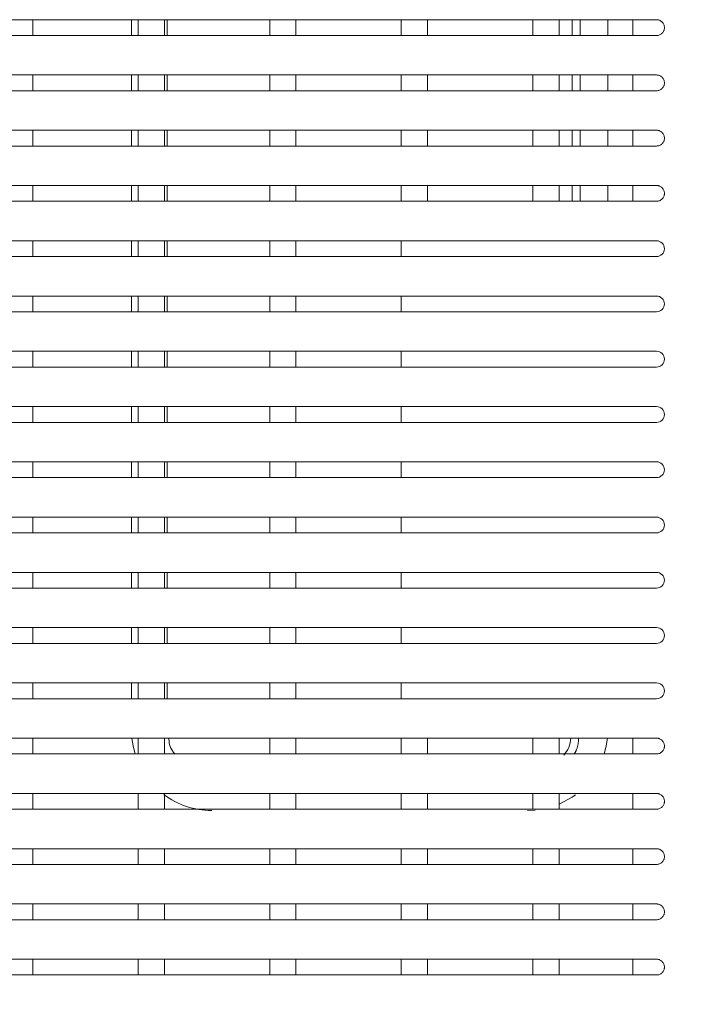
# Model space of a CAD drawing. Header units: millimetres. Extents: x 19 to 844, y 7 to 552.
# Tile 37 of 177: x 78 to 99, y 267 to 297. Entities that reach past the tile are written whole.
import ezdxf

# ---------------------------------------------------------------- set-up
doc = ezdxf.new("R2010")
doc.units = ezdxf.units.MM
doc.linetypes.add('PHANTOM', pattern=[12.7, 6.35, -1.27, 1.27, -1.27, 1.27, -1.27])

msp = doc.modelspace()

# ---------------------------------------------------------------- linework, layer by layer
at = {"color": 7, "linetype": 'Continuous', "lineweight": 15}
for p, q in [((78.648, 296.104), (78.648, 296.584)), ((81.648, 296.584), (81.648, 296.104)), ((81.848, 296.584), (81.848, 296.104)), ((82.648, 296.103), (82.648, 296.584)), ((82.728, 296.104), (82.728, 296.584)), ((85.848, 296.584), (85.848, 296.104)), ((86.648, 296.104), (86.648, 296.584)), ((89.848, 296.584), (89.848, 296.104)), ((90.648, 296.104), (90.648, 296.584)), ((93.848, 296.584), (93.848, 296.104)), ((94.648, 296.104), (94.648, 296.584)), ((95.048, 296.584), (95.048, 296.104)), ((96.128, 296.104), (96.128, 296.584)), ((96.888, 296.104), (96.888, 296.584)), ((78.648, 294.424), (78.648, 294.904)), ((81.648, 294.904), (81.648, 294.424)), ((81.848, 294.904), (81.848, 294.424)), ((82.648, 294.423), (82.648, 294.904)), ((82.728, 294.424), (82.728, 294.904)), ((85.848, 294.904), (85.848, 294.424)), ((86.648, 294.424), (86.648, 294.904)), ((89.848, 294.904), (89.848, 294.424)), ((90.648, 294.424), (90.648, 294.904)), ((93.848, 294.904), (93.848, 294.424)), ((94.648, 294.424), (94.648, 294.904)), ((95.048, 294.904), (95.048, 294.424)), ((96.128, 294.424), (96.128, 294.904)), ((96.888, 294.424), (96.888, 294.904)), ((78.648, 292.744), (78.648, 293.224)), ((81.648, 293.224), (81.648, 292.744)), ((81.848, 293.224), (81.848, 292.744)), ((82.648, 292.743), (82.648, 293.224)), ((82.728, 292.744), (82.728, 293.224)), ((85.848, 293.224), (85.848, 292.744)), ((86.648, 292.744), (86.648, 293.224)), ((89.848, 293.224), (89.848, 292.744)), ((90.648, 292.744), (90.648, 293.224)), ((93.848, 293.224), (93.848, 292.744)), ((94.648, 292.744), (94.648, 293.224)), ((95.048, 293.224), (95.048, 292.744)), ((96.128, 292.744), (96.128, 293.224)), ((96.888, 292.744), (96.888, 293.224)), ((78.648, 291.064), (78.648, 291.544)), ((81.648, 291.544), (81.648, 291.064)), ((81.848, 291.544), (81.848, 291.064)), ((82.648, 291.063), (82.648, 291.544)), ((82.728, 291.064), (82.728, 291.544)), ((85.848, 291.544), (85.848, 291.064)), ((86.648, 291.064), (86.648, 291.544)), ((89.848, 291.544), (89.848, 291.064)), ((90.648, 291.064), (90.648, 291.544)), ((93.848, 291.544), (93.849, 291.064)), ((94.649, 291.064), (94.648, 291.544)), ((95.048, 291.544), (95.048, 291.064)), ((96.128, 291.064), (96.128, 291.544)), ((96.888, 291.064), (96.888, 291.544)), ((78.648, 289.384), (78.648, 289.864)), ((81.648, 289.864), (81.648, 289.384)), ((81.848, 289.864), (81.848, 289.384)), ((82.648, 289.384), (82.648, 289.864)), ((82.728, 289.384), (82.728, 289.864)), ((85.848, 289.864), (85.848, 289.384)), ((86.648, 289.384), (86.648, 289.864)), ((89.848, 289.864), (89.848, 289.384)), ((78.648, 287.704), (78.648, 288.184)), ((81.648, 288.184), (81.648, 287.704)), ((81.848, 288.184), (81.848, 287.704)), ((82.648, 287.704), (82.648, 288.184)), ((82.728, 287.704), (82.728, 288.184)), ((85.848, 288.184), (85.848, 287.704)), ((86.648, 287.704), (86.648, 288.184)), ((89.848, 288.184), (89.848, 287.704)), ((78.648, 286.024), (78.648, 286.504)), ((81.648, 286.504), (81.648, 286.024)), ((81.848, 286.504), (81.848, 286.024)), ((82.648, 286.024), (82.648, 286.504)), ((82.728, 286.024), (82.728, 286.504)), ((85.848, 286.504), (85.848, 286.024)), ((86.648, 286.024), (86.648, 286.504)), ((89.848, 286.504), (89.848, 286.024)), ((78.648, 284.344), (78.648, 284.824)), ((81.648, 284.824), (81.648, 284.344)), ((81.848, 284.824), (81.848, 284.344)), ((82.648, 284.344), (82.648, 284.824)), ((82.728, 284.344), (82.728, 284.824)), ((85.848, 284.824), (85.848, 284.344)), ((86.648, 284.344), (86.648, 284.824)), ((89.848, 284.824), (89.848, 284.344)), ((78.648, 282.664), (78.648, 283.144)), ((81.648, 283.144), (81.648, 282.664)), ((81.848, 283.144), (81.848, 282.664)), ((82.648, 282.664), (82.648, 283.144)), ((82.728, 282.664), (82.728, 283.144)), ((85.848, 283.144), (85.848, 282.664)), ((86.648, 282.664), (86.648, 283.144)), ((89.848, 283.144), (89.848, 282.664)), ((78.648, 280.984), (78.648, 281.464)), ((81.648, 281.464), (81.648, 280.984)), ((81.848, 281.464), (81.848, 280.984)), ((82.648, 280.984), (82.648, 281.464)), ((82.728, 280.984), (82.728, 281.464)), ((85.848, 281.464), (85.848, 280.984)), ((86.648, 280.984), (86.648, 281.464)), ((89.848, 281.464), (89.848, 280.984)), ((78.648, 279.304), (78.648, 279.784)), ((81.648, 279.784), (81.648, 279.304)), ((81.848, 279.784), (81.848, 279.304)), ((82.648, 279.304), (82.648, 279.784)), ((82.728, 279.304), (82.728, 279.784)), ((85.848, 279.784), (85.848, 279.304)), ((86.648, 279.304), (86.648, 279.784)), ((89.848, 279.784), (89.848, 279.304)), ((78.648, 277.624), (78.648, 278.104)), ((81.648, 278.104), (81.648, 277.624)), ((81.848, 278.104), (81.848, 277.624)), ((82.648, 277.624), (82.648, 278.104)), ((82.728, 277.624), (82.728, 278.104)), ((85.848, 278.104), (85.848, 277.624)), ((86.648, 277.624), (86.648, 278.104)), ((89.848, 278.104), (89.848, 277.624)), ((78.648, 275.944), (78.648, 276.424)), ((81.648, 276.424), (81.648, 275.944)), ((81.848, 276.424), (81.848, 275.944)), ((82.648, 275.944), (82.648, 276.424)), ((82.728, 275.944), (82.728, 276.424)), ((85.848, 276.424), (85.848, 275.944)), ((86.648, 275.944), (86.648, 276.424)), ((89.848, 276.424), (89.848, 275.944)), ((78.648, 274.264), (78.648, 274.744)), ((81.848, 274.744), (81.848, 274.264)), ((82.648, 274.263), (82.648, 274.744)), ((85.848, 274.744), (85.848, 274.264)), ((86.648, 274.264), (86.648, 274.744)), ((89.848, 274.744), (89.848, 274.264)), ((90.648, 274.264), (90.648, 274.744)), ((93.848, 274.744), (93.848, 274.264)), ((94.648, 274.264), (94.648, 274.744)), ((96.888, 274.264), (96.888, 274.744)), ((78.648, 272.584), (78.648, 273.064)), ((81.848, 273.064), (81.848, 272.584)), ((82.648, 272.583), (82.648, 273.064)), ((85.848, 273.064), (85.848, 272.584)), ((86.648, 272.584), (86.648, 273.064)), ((89.848, 273.064), (89.848, 272.584)), ((90.648, 272.584), (90.648, 273.064)), ((93.848, 273.064), (93.848, 272.584)), ((94.648, 272.584), (94.648, 273.064)), ((96.888, 272.584), (96.888, 273.064)), ((93.688, 272.544), (93.917, 272.555)), ((78.648, 270.904), (78.648, 271.384)), ((81.848, 271.384), (81.848, 270.904)), ((82.648, 270.903), (82.648, 271.384)), ((85.848, 271.384), (85.848, 270.904)), ((86.648, 270.904), (86.648, 271.384)), ((89.848, 271.384), (89.848, 270.904)), ((90.648, 270.904), (90.648, 271.384)), ((93.848, 271.384), (93.848, 270.904)), ((94.648, 270.904), (94.648, 271.384)), ((96.888, 270.904), (96.888, 271.384)), ((78.648, 269.224), (78.648, 269.704)), ((81.848, 269.704), (81.848, 269.224)), ((82.648, 269.223), (82.648, 269.704)), ((85.848, 269.704), (85.848, 269.224)), ((86.648, 269.224), (86.648, 269.704)), ((89.848, 269.704), (89.848, 269.224)), ((90.648, 269.224), (90.648, 269.704)), ((93.848, 269.704), (93.848, 269.224)), ((94.648, 269.224), (94.648, 269.704)), ((96.888, 269.224), (96.888, 269.704)), ((78.648, 267.544), (78.648, 268.024)), ((81.848, 268.024), (81.848, 267.544)), ((82.648, 267.543), (82.648, 268.024)), ((85.848, 268.024), (85.848, 267.544)), ((86.648, 267.544), (86.648, 268.024)), ((89.848, 268.024), (89.849, 267.544)), ((90.648, 267.544), (90.648, 268.024)), ((93.848, 268.024), (93.849, 267.544)), ((94.648, 267.544), (94.648, 268.024)), ((96.888, 267.544), (96.888, 268.024))]:
    msp.add_line(p, q, dxfattribs=at)
at = {"color": 8, "linetype": 'PHANTOM', "lineweight": 0}
for p, q in [((95.288, 296.104), (95.288, 296.584)), ((95.288, 294.424), (95.288, 294.904)), ((95.288, 292.744), (95.288, 293.224)), ((95.288, 291.064), (95.288, 291.544))]:
    msp.add_line(p, q, dxfattribs=at)
at = {"color": 7, "linetype": 'Continuous', "lineweight": 15, "flags": 128}
for points in [[(81.661, 274.738), (81.695, 274.508), (81.76, 274.255)], [(96.018, 274.258), (96.081, 274.508), (96.116, 274.739)], [(94.649, 272.741), (95.044, 272.955), (95.144, 273.025)]]:
    msp.add_lwpolyline(points, dxfattribs=at)
at = {"color": 7, "linetype": 'Continuous', "lineweight": 15}
msp.add_arc((84.088, 274.984), 2.44, 233.2557, 270, dxfattribs=at)
for points, knots in [([(66.888, 296.584), (68.069, 296.584), (69.247, 296.584), (71.61, 296.584), (72.794, 296.584), (75.186, 296.584), (76.394, 296.584), (78.241, 296.584), (78.863, 296.584), (79.806, 296.584), (80.122, 296.584), (80.759, 296.584), (81.079, 296.584), (82.685, 296.584), (83.986, 296.584), (86.623, 296.584), (87.96, 296.584), (92.019, 296.584), (94.791, 296.584), (97.608, 296.584)], [0, 0, 0, 0, 0.125, 0.125, 0.25, 0.25, 0.375, 0.375, 0.4375, 0.4375, 0.46875, 0.46875, 0.5, 0.5, 0.625, 0.625, 0.75, 0.75, 1, 1, 1, 1]), ([(97.608, 296.584), (97.619, 296.583), (97.64, 296.583), (97.671, 296.576), (97.705, 296.565), (97.743, 296.545), (97.779, 296.514), (97.81, 296.478), (97.832, 296.436), (97.846, 296.391), (97.847, 296.359), (97.848, 296.344)], [0, 0, 0, 0, 0.083558, 0.16656, 0.250446, 0.375413, 0.501313, 0.626832, 0.751557, 0.875887, 1, 1, 1, 1]), ([(97.848, 296.344), (97.848, 296.333), (97.847, 296.312), (97.841, 296.281), (97.829, 296.247), (97.809, 296.209), (97.779, 296.173), (97.742, 296.143), (97.7, 296.121), (97.655, 296.106), (97.624, 296.105), (97.608, 296.104)], [0, 0, 0, 0, 0.083562, 0.166595, 0.250553, 0.375418, 0.501254, 0.626681, 0.751415, 0.87585, 1, 1, 1, 1]), ([(97.608, 296.104), (94.791, 296.104), (92.017, 296.104), (87.947, 296.104), (86.606, 296.104), (84.619, 296.104), (83.961, 296.104), (82.653, 296.104), (82.002, 296.104), (78.791, 296.104), (76.359, 296.104), (72.78, 296.104), (71.599, 296.104), (69.242, 296.104), (68.066, 296.104), (66.888, 296.104)], [0, 0, 0, 0, 0.25, 0.25, 0.375, 0.375, 0.4375, 0.4375, 0.5, 0.5, 0.75, 0.75, 0.875, 0.875, 1, 1, 1, 1]), ([(66.888, 294.904), (68.069, 294.904), (69.247, 294.904), (71.61, 294.904), (72.794, 294.904), (75.186, 294.904), (76.394, 294.904), (78.241, 294.904), (78.863, 294.904), (79.806, 294.904), (80.122, 294.904), (80.759, 294.904), (81.079, 294.904), (82.685, 294.904), (83.986, 294.904), (86.623, 294.904), (87.96, 294.904), (92.019, 294.904), (94.791, 294.904), (97.608, 294.904)], [0, 0, 0, 0, 0.125, 0.125, 0.25, 0.25, 0.375, 0.375, 0.4375, 0.4375, 0.46875, 0.46875, 0.5, 0.5, 0.625, 0.625, 0.75, 0.75, 1, 1, 1, 1]), ([(97.608, 294.904), (97.619, 294.903), (97.64, 294.903), (97.671, 294.896), (97.705, 294.885), (97.743, 294.865), (97.779, 294.834), (97.81, 294.798), (97.832, 294.756), (97.846, 294.711), (97.847, 294.679), (97.848, 294.664)], [0, 0, 0, 0, 0.083557, 0.166559, 0.250444, 0.375411, 0.501311, 0.626829, 0.751555, 0.875886, 1, 1, 1, 1]), ([(97.848, 294.664), (97.848, 294.653), (97.847, 294.632), (97.841, 294.601), (97.829, 294.567), (97.809, 294.529), (97.779, 294.493), (97.742, 294.463), (97.7, 294.441), (97.655, 294.426), (97.624, 294.425), (97.608, 294.424)], [0, 0, 0, 0, 0.0835636, 0.1665968, 0.2505554, 0.3754227, 0.501262, 0.6266924, 0.7514257, 0.8758548, 1, 1, 1, 1]), ([(97.608, 294.424), (94.791, 294.424), (92.017, 294.424), (87.947, 294.424), (86.606, 294.424), (84.619, 294.424), (83.961, 294.424), (82.653, 294.424), (82.002, 294.424), (78.791, 294.424), (76.359, 294.424), (72.78, 294.424), (71.599, 294.424), (69.242, 294.424), (68.066, 294.424), (66.888, 294.424)], [0, 0, 0, 0, 0.25, 0.25, 0.375, 0.375, 0.4375, 0.4375, 0.5, 0.5, 0.75, 0.75, 0.875, 0.875, 1, 1, 1, 1]), ([(66.888, 293.224), (68.069, 293.224), (69.247, 293.224), (71.61, 293.224), (72.794, 293.224), (75.186, 293.224), (76.394, 293.224), (78.241, 293.224), (78.863, 293.224), (79.806, 293.224), (80.122, 293.224), (80.759, 293.224), (81.079, 293.224), (82.685, 293.224), (83.986, 293.224), (86.623, 293.224), (87.96, 293.224), (92.019, 293.224), (94.791, 293.224), (97.608, 293.224)], [0, 0, 0, 0, 0.125, 0.125, 0.25, 0.25, 0.375, 0.375, 0.4375, 0.4375, 0.46875, 0.46875, 0.5, 0.5, 0.625, 0.625, 0.75, 0.75, 1, 1, 1, 1]), ([(97.608, 293.224), (97.619, 293.223), (97.64, 293.223), (97.671, 293.216), (97.705, 293.205), (97.743, 293.185), (97.779, 293.154), (97.81, 293.118), (97.832, 293.076), (97.846, 293.031), (97.847, 292.999), (97.848, 292.984)], [0, 0, 0, 0, 0.083557, 0.166558, 0.250443, 0.375409, 0.501309, 0.626827, 0.751553, 0.875885, 1, 1, 1, 1]), ([(97.608, 292.744), (94.791, 292.744), (92.017, 292.744), (87.947, 292.744), (86.606, 292.744), (84.619, 292.744), (83.961, 292.744), (82.653, 292.744), (82.002, 292.744), (78.791, 292.744), (76.359, 292.744), (72.78, 292.744), (71.599, 292.744), (69.242, 292.744), (68.066, 292.744), (66.888, 292.744)], [0, 0, 0, 0, 0.25, 0.25, 0.375, 0.375, 0.4375, 0.4375, 0.5, 0.5, 0.75, 0.75, 0.875, 0.875, 1, 1, 1, 1]), ([(97.848, 292.984), (97.848, 292.973), (97.847, 292.952), (97.841, 292.921), (97.829, 292.887), (97.809, 292.849), (97.779, 292.813), (97.742, 292.783), (97.7, 292.761), (97.655, 292.746), (97.624, 292.745), (97.608, 292.744)], [0, 0, 0, 0, 0.083565, 0.166599, 0.250558, 0.375428, 0.50127, 0.626703, 0.751436, 0.875859, 1, 1, 1, 1]), ([(66.888, 291.544), (68.069, 291.544), (69.247, 291.544), (71.61, 291.544), (72.794, 291.544), (75.186, 291.544), (76.394, 291.544), (78.241, 291.544), (78.863, 291.544), (79.806, 291.544), (80.122, 291.544), (80.759, 291.544), (81.079, 291.544), (82.685, 291.544), (83.986, 291.544), (86.623, 291.544), (87.96, 291.544), (92.019, 291.544), (94.791, 291.544), (97.608, 291.544)], [0, 0, 0, 0, 0.125, 0.125, 0.25, 0.25, 0.375, 0.375, 0.4375, 0.4375, 0.46875, 0.46875, 0.5, 0.5, 0.625, 0.625, 0.75, 0.75, 1, 1, 1, 1]), ([(97.608, 291.544), (97.619, 291.543), (97.64, 291.543), (97.671, 291.536), (97.705, 291.525), (97.743, 291.505), (97.779, 291.474), (97.81, 291.438), (97.832, 291.396), (97.846, 291.351), (97.847, 291.319), (97.848, 291.304)], [0, 0, 0, 0, 0.083556, 0.166557, 0.250442, 0.375407, 0.501307, 0.626824, 0.751551, 0.875884, 1, 1, 1, 1]), ([(97.848, 291.304), (97.848, 291.293), (97.847, 291.272), (97.841, 291.241), (97.829, 291.207), (97.809, 291.169), (97.779, 291.133), (97.742, 291.103), (97.7, 291.081), (97.655, 291.066), (97.624, 291.065), (97.608, 291.064)], [0, 0, 0, 0, 0.083566, 0.166601, 0.25056, 0.375432, 0.501279, 0.626714, 0.751447, 0.875864, 1, 1, 1, 1]), ([(97.608, 291.064), (94.791, 291.064), (92.017, 291.064), (87.947, 291.064), (86.606, 291.064), (84.619, 291.064), (83.961, 291.064), (82.653, 291.064), (82.002, 291.064), (78.791, 291.064), (76.359, 291.064), (72.78, 291.064), (71.599, 291.064), (69.242, 291.064), (68.066, 291.064), (66.888, 291.064)], [0, 0, 0, 0, 0.25, 0.25, 0.375, 0.375, 0.4375, 0.4375, 0.5, 0.5, 0.75, 0.75, 0.875, 0.875, 1, 1, 1, 1]), ([(66.888, 289.864), (68.069, 289.864), (69.247, 289.864), (71.61, 289.864), (72.794, 289.864), (75.186, 289.864), (76.394, 289.864), (78.241, 289.864), (78.863, 289.864), (79.806, 289.864), (80.122, 289.864), (80.759, 289.864), (81.079, 289.864), (82.685, 289.864), (83.986, 289.864), (86.623, 289.864), (87.96, 289.864), (92.019, 289.864), (94.791, 289.864), (97.608, 289.864)], [0, 0, 0, 0, 0.125, 0.125, 0.25, 0.25, 0.375, 0.375, 0.4375, 0.4375, 0.46875, 0.46875, 0.5, 0.5, 0.625, 0.625, 0.75, 0.75, 1, 1, 1, 1]), ([(97.608, 289.864), (97.672, 289.864), (97.734, 289.838), (97.822, 289.749), (97.848, 289.687), (97.848, 289.56), (97.822, 289.498), (97.734, 289.41), (97.672, 289.384), (97.608, 289.384)], [0, 0, 0, 0, 0.25, 0.25, 0.5, 0.5, 0.75, 0.75, 1, 1, 1, 1]), ([(97.608, 289.384), (94.791, 289.384), (92.017, 289.384), (87.947, 289.384), (86.606, 289.384), (84.619, 289.384), (83.961, 289.384), (82.653, 289.384), (82.002, 289.384), (78.791, 289.384), (76.359, 289.384), (72.78, 289.384), (71.599, 289.384), (69.241, 289.384), (68.066, 289.384), (66.888, 289.384)], [0, 0, 0, 0, 0.25, 0.25, 0.375, 0.375, 0.4375, 0.4375, 0.5, 0.5, 0.75, 0.75, 0.875, 0.875, 1, 1, 1, 1]), ([(66.888, 288.184), (68.068, 288.184), (69.247, 288.184), (71.61, 288.184), (72.794, 288.184), (75.186, 288.184), (76.394, 288.184), (78.241, 288.184), (78.863, 288.184), (79.806, 288.184), (80.122, 288.184), (80.759, 288.184), (81.079, 288.184), (82.685, 288.184), (83.986, 288.184), (86.623, 288.184), (87.96, 288.184), (92.019, 288.184), (94.791, 288.184), (97.608, 288.184)], [0, 0, 0, 0, 0.125, 0.125, 0.25, 0.25, 0.375, 0.375, 0.4375, 0.4375, 0.46875, 0.46875, 0.5, 0.5, 0.625, 0.625, 0.75, 0.75, 1, 1, 1, 1]), ([(97.608, 288.184), (97.672, 288.184), (97.734, 288.158), (97.822, 288.069), (97.848, 288.007), (97.848, 287.88), (97.822, 287.818), (97.734, 287.73), (97.672, 287.704), (97.608, 287.704)], [0, 0, 0, 0, 0.25, 0.25, 0.5, 0.5, 0.75, 0.75, 1, 1, 1, 1]), ([(97.608, 287.704), (94.791, 287.704), (92.017, 287.704), (87.947, 287.704), (86.606, 287.704), (84.619, 287.704), (83.961, 287.704), (82.653, 287.704), (82.002, 287.704), (78.791, 287.704), (76.359, 287.704), (72.78, 287.704), (71.599, 287.704), (69.241, 287.704), (68.066, 287.704), (66.888, 287.704)], [0, 0, 0, 0, 0.25, 0.25, 0.375, 0.375, 0.4375, 0.4375, 0.5, 0.5, 0.75, 0.75, 0.875, 0.875, 1, 1, 1, 1]), ([(66.888, 286.504), (68.068, 286.504), (69.247, 286.504), (71.61, 286.504), (72.793, 286.504), (75.186, 286.504), (76.394, 286.504), (78.241, 286.504), (78.863, 286.504), (79.806, 286.504), (80.122, 286.504), (80.759, 286.504), (81.079, 286.504), (82.685, 286.504), (83.986, 286.504), (86.623, 286.504), (87.96, 286.504), (92.019, 286.504), (94.791, 286.504), (97.608, 286.504)], [0, 0, 0, 0, 0.125, 0.125, 0.25, 0.25, 0.375, 0.375, 0.4375, 0.4375, 0.46875, 0.46875, 0.5, 0.5, 0.625, 0.625, 0.75, 0.75, 1, 1, 1, 1]), ([(97.608, 286.504), (97.672, 286.504), (97.734, 286.478), (97.822, 286.389), (97.848, 286.327), (97.848, 286.2), (97.822, 286.138), (97.734, 286.05), (97.672, 286.024), (97.608, 286.024)], [0, 0, 0, 0, 0.25, 0.25, 0.5, 0.5, 0.75, 0.75, 1, 1, 1, 1]), ([(97.608, 286.024), (94.791, 286.024), (92.017, 286.024), (87.947, 286.024), (86.606, 286.024), (84.619, 286.024), (83.961, 286.024), (82.653, 286.024), (82.002, 286.024), (78.791, 286.024), (76.359, 286.024), (72.78, 286.024), (71.599, 286.024), (69.241, 286.024), (68.066, 286.024), (66.888, 286.024)], [0, 0, 0, 0, 0.25, 0.25, 0.375, 0.375, 0.4375, 0.4375, 0.5, 0.5, 0.75, 0.75, 0.875, 0.875, 1, 1, 1, 1]), ([(66.888, 284.824), (68.068, 284.824), (69.247, 284.824), (71.609, 284.824), (72.793, 284.824), (75.186, 284.824), (76.394, 284.824), (78.241, 284.824), (78.863, 284.824), (79.806, 284.824), (80.122, 284.824), (80.759, 284.824), (81.079, 284.824), (82.685, 284.824), (83.986, 284.824), (86.623, 284.824), (87.96, 284.824), (92.019, 284.824), (94.791, 284.824), (97.608, 284.824)], [0, 0, 0, 0, 0.125, 0.125, 0.25, 0.25, 0.375, 0.375, 0.4375, 0.4375, 0.46875, 0.46875, 0.5, 0.5, 0.625, 0.625, 0.75, 0.75, 1, 1, 1, 1]), ([(97.608, 284.824), (97.672, 284.824), (97.734, 284.798), (97.822, 284.709), (97.848, 284.647), (97.848, 284.52), (97.822, 284.458), (97.734, 284.37), (97.672, 284.344), (97.608, 284.344)], [0, 0, 0, 0, 0.25, 0.25, 0.5, 0.5, 0.75, 0.75, 1, 1, 1, 1]), ([(97.608, 284.344), (94.791, 284.344), (92.017, 284.344), (87.947, 284.344), (86.606, 284.344), (84.619, 284.344), (83.961, 284.344), (82.653, 284.344), (82.002, 284.344), (78.791, 284.344), (76.359, 284.344), (72.78, 284.344), (71.599, 284.344), (69.241, 284.344), (68.066, 284.344), (66.888, 284.344)], [0, 0, 0, 0, 0.25, 0.25, 0.375, 0.375, 0.4375, 0.4375, 0.5, 0.5, 0.75, 0.75, 0.875, 0.875, 1, 1, 1, 1]), ([(66.888, 283.144), (68.068, 283.144), (69.247, 283.144), (71.609, 283.144), (72.793, 283.144), (75.186, 283.144), (76.394, 283.144), (78.241, 283.144), (78.863, 283.144), (79.806, 283.144), (80.122, 283.144), (80.759, 283.144), (81.079, 283.144), (82.685, 283.144), (83.986, 283.144), (86.623, 283.144), (87.96, 283.144), (92.019, 283.144), (94.791, 283.144), (97.608, 283.144)], [0, 0, 0, 0, 0.125, 0.125, 0.25, 0.25, 0.375, 0.375, 0.4375, 0.4375, 0.46875, 0.46875, 0.5, 0.5, 0.625, 0.625, 0.75, 0.75, 1, 1, 1, 1]), ([(97.608, 283.144), (97.672, 283.144), (97.734, 283.118), (97.822, 283.029), (97.848, 282.967), (97.848, 282.84), (97.822, 282.778), (97.734, 282.69), (97.672, 282.664), (97.608, 282.664)], [0, 0, 0, 0, 0.25, 0.25, 0.5, 0.5, 0.75, 0.75, 1, 1, 1, 1]), ([(97.608, 282.664), (94.791, 282.664), (92.017, 282.664), (87.947, 282.664), (86.606, 282.664), (84.619, 282.664), (83.961, 282.664), (82.653, 282.664), (82.002, 282.664), (78.791, 282.664), (76.359, 282.664), (72.78, 282.664), (71.599, 282.664), (69.241, 282.664), (68.066, 282.664), (66.888, 282.664)], [0, 0, 0, 0, 0.25, 0.25, 0.375, 0.375, 0.4375, 0.4375, 0.5, 0.5, 0.75, 0.75, 0.875, 0.875, 1, 1, 1, 1]), ([(66.888, 281.464), (68.068, 281.464), (69.247, 281.464), (71.609, 281.464), (72.793, 281.464), (75.186, 281.464), (76.394, 281.464), (78.241, 281.464), (78.863, 281.464), (79.806, 281.464), (80.122, 281.464), (80.759, 281.464), (81.079, 281.464), (82.685, 281.464), (83.986, 281.464), (86.623, 281.464), (87.96, 281.464), (92.019, 281.464), (94.791, 281.464), (97.608, 281.464)], [0, 0, 0, 0, 0.125, 0.125, 0.25, 0.25, 0.375, 0.375, 0.4375, 0.4375, 0.46875, 0.46875, 0.5, 0.5, 0.625, 0.625, 0.75, 0.75, 1, 1, 1, 1]), ([(97.608, 281.464), (97.672, 281.464), (97.734, 281.438), (97.822, 281.349), (97.848, 281.287), (97.848, 281.16), (97.822, 281.098), (97.734, 281.01), (97.672, 280.984), (97.608, 280.984)], [0, 0, 0, 0, 0.25, 0.25, 0.5, 0.5, 0.75, 0.75, 1, 1, 1, 1]), ([(97.608, 280.984), (94.791, 280.984), (92.017, 280.984), (87.947, 280.984), (86.606, 280.984), (84.619, 280.984), (83.961, 280.984), (82.653, 280.984), (82.002, 280.984), (78.791, 280.984), (76.359, 280.984), (72.78, 280.984), (71.598, 280.984), (69.241, 280.984), (68.066, 280.984), (66.888, 280.984)], [0, 0, 0, 0, 0.25, 0.25, 0.375, 0.375, 0.4375, 0.4375, 0.5, 0.5, 0.75, 0.75, 0.875, 0.875, 1, 1, 1, 1]), ([(66.888, 279.784), (68.068, 279.784), (69.247, 279.784), (71.609, 279.784), (72.793, 279.784), (75.186, 279.784), (76.394, 279.784), (78.241, 279.784), (78.863, 279.784), (79.806, 279.784), (80.122, 279.784), (80.759, 279.784), (81.079, 279.784), (82.685, 279.784), (83.986, 279.784), (86.623, 279.784), (87.96, 279.784), (92.019, 279.784), (94.791, 279.784), (97.608, 279.784)], [0, 0, 0, 0, 0.125, 0.125, 0.25, 0.25, 0.375, 0.375, 0.4375, 0.4375, 0.46875, 0.46875, 0.5, 0.5, 0.625, 0.625, 0.75, 0.75, 1, 1, 1, 1]), ([(97.608, 279.784), (97.672, 279.784), (97.734, 279.758), (97.822, 279.669), (97.848, 279.607), (97.848, 279.48), (97.822, 279.418), (97.734, 279.33), (97.672, 279.304), (97.608, 279.304)], [0, 0, 0, 0, 0.25, 0.25, 0.5, 0.5, 0.75, 0.75, 1, 1, 1, 1]), ([(97.608, 279.304), (94.791, 279.304), (92.017, 279.304), (87.947, 279.304), (86.606, 279.304), (84.619, 279.304), (83.961, 279.304), (82.653, 279.304), (82.002, 279.304), (78.791, 279.304), (76.359, 279.304), (72.78, 279.304), (71.598, 279.304), (69.241, 279.304), (68.066, 279.304), (66.888, 279.304)], [0, 0, 0, 0, 0.25, 0.25, 0.375, 0.375, 0.4375, 0.4375, 0.5, 0.5, 0.75, 0.75, 0.875, 0.875, 1, 1, 1, 1]), ([(66.888, 278.104), (68.068, 278.104), (69.247, 278.104), (71.609, 278.104), (72.793, 278.104), (75.186, 278.104), (76.394, 278.104), (78.241, 278.104), (78.863, 278.104), (79.806, 278.104), (80.122, 278.104), (80.759, 278.104), (81.079, 278.104), (82.685, 278.104), (83.986, 278.104), (86.623, 278.104), (87.96, 278.104), (92.019, 278.104), (94.791, 278.104), (97.608, 278.104)], [0, 0, 0, 0, 0.125, 0.125, 0.25, 0.25, 0.375, 0.375, 0.4375, 0.4375, 0.46875, 0.46875, 0.5, 0.5, 0.625, 0.625, 0.75, 0.75, 1, 1, 1, 1]), ([(97.608, 278.104), (97.672, 278.104), (97.734, 278.078), (97.822, 277.989), (97.848, 277.927), (97.848, 277.8), (97.822, 277.738), (97.734, 277.65), (97.672, 277.624), (97.608, 277.624)], [0, 0, 0, 0, 0.25, 0.25, 0.5, 0.5, 0.75, 0.75, 1, 1, 1, 1]), ([(97.608, 277.624), (94.791, 277.624), (92.017, 277.624), (87.947, 277.624), (86.606, 277.624), (84.619, 277.624), (83.961, 277.624), (82.653, 277.624), (82.002, 277.624), (78.791, 277.624), (76.359, 277.624), (72.78, 277.624), (71.598, 277.624), (69.241, 277.624), (68.066, 277.624), (66.888, 277.624)], [0, 0, 0, 0, 0.25, 0.25, 0.375, 0.375, 0.4375, 0.4375, 0.5, 0.5, 0.75, 0.75, 0.875, 0.875, 1, 1, 1, 1]), ([(66.888, 276.424), (68.068, 276.424), (69.247, 276.424), (71.609, 276.424), (72.793, 276.424), (75.186, 276.424), (76.394, 276.424), (78.241, 276.424), (78.863, 276.424), (79.806, 276.424), (80.122, 276.424), (80.759, 276.424), (81.079, 276.424), (82.685, 276.424), (83.986, 276.424), (86.623, 276.424), (87.96, 276.424), (92.019, 276.424), (94.791, 276.424), (97.608, 276.424)], [0, 0, 0, 0, 0.125, 0.125, 0.25, 0.25, 0.375, 0.375, 0.4375, 0.4375, 0.46875, 0.46875, 0.5, 0.5, 0.625, 0.625, 0.75, 0.75, 1, 1, 1, 1]), ([(97.608, 276.424), (97.672, 276.424), (97.734, 276.398), (97.822, 276.309), (97.848, 276.247), (97.848, 276.12), (97.822, 276.058), (97.734, 275.97), (97.672, 275.944), (97.608, 275.944)], [0, 0, 0, 0, 0.25, 0.25, 0.5, 0.5, 0.75, 0.75, 1, 1, 1, 1]), ([(97.608, 275.944), (94.791, 275.944), (92.017, 275.944), (87.947, 275.944), (86.606, 275.944), (84.619, 275.944), (83.961, 275.944), (82.653, 275.944), (82.002, 275.944), (78.791, 275.944), (76.359, 275.944), (72.78, 275.944), (71.598, 275.944), (69.241, 275.944), (68.066, 275.944), (66.888, 275.944)], [0, 0, 0, 0, 0.25, 0.25, 0.375, 0.375, 0.4375, 0.4375, 0.5, 0.5, 0.75, 0.75, 0.875, 0.875, 1, 1, 1, 1]), ([(66.888, 274.744), (68.068, 274.744), (69.247, 274.744), (71.609, 274.744), (72.793, 274.744), (75.186, 274.744), (76.394, 274.744), (78.241, 274.744), (78.863, 274.744), (79.806, 274.744), (80.122, 274.744), (80.759, 274.744), (81.079, 274.744), (82.685, 274.744), (83.986, 274.744), (86.623, 274.744), (87.96, 274.744), (92.019, 274.744), (94.791, 274.744), (97.608, 274.744)], [0, 0, 0, 0, 0.125, 0.125, 0.25, 0.25, 0.375, 0.375, 0.4375, 0.4375, 0.46875, 0.46875, 0.5, 0.5, 0.625, 0.625, 0.75, 0.75, 1, 1, 1, 1]), ([(82.965, 274.264), (82.914, 274.327), (82.807, 274.46), (82.79, 274.631), (82.781, 274.719)], [0, 0, 0, 0, 0.479234, 1, 1, 1, 1]), ([(95.001, 274.744), (94.991, 274.647), (94.971, 274.453), (94.848, 274.302), (94.786, 274.226)], [0, 0, 0, 0, 0.50033, 1, 1, 1, 1]), ([(97.608, 274.744), (97.619, 274.743), (97.64, 274.743), (97.671, 274.736), (97.705, 274.725), (97.743, 274.705), (97.779, 274.674), (97.81, 274.638), (97.832, 274.596), (97.846, 274.551), (97.847, 274.519), (97.848, 274.504)], [0, 0, 0, 0, 0.083551, 0.166547, 0.250427, 0.375386, 0.501281, 0.626794, 0.751528, 0.875871, 1, 1, 1, 1]), ([(97.848, 274.504), (97.848, 274.493), (97.847, 274.472), (97.841, 274.441), (97.829, 274.407), (97.809, 274.369), (97.779, 274.333), (97.742, 274.303), (97.7, 274.281), (97.655, 274.266), (97.624, 274.265), (97.608, 274.264)], [0, 0, 0, 0, 0.08358, 0.166622, 0.250581, 0.375479, 0.501359, 0.626817, 0.751546, 0.875908, 1, 1, 1, 1]), ([(97.608, 274.264), (94.791, 274.264), (92.017, 274.264), (87.947, 274.264), (86.606, 274.264), (84.619, 274.264), (83.961, 274.264), (82.653, 274.264), (82.002, 274.264), (78.791, 274.264), (76.359, 274.264), (72.78, 274.264), (71.598, 274.264), (69.241, 274.264), (68.066, 274.264), (66.888, 274.264)], [0, 0, 0, 0, 0.25, 0.25, 0.375, 0.375, 0.4375, 0.4375, 0.5, 0.5, 0.75, 0.75, 0.875, 0.875, 1, 1, 1, 1]), ([(66.888, 273.064), (68.068, 273.064), (69.247, 273.064), (71.609, 273.064), (72.793, 273.064), (75.186, 273.064), (76.394, 273.064), (78.241, 273.064), (78.863, 273.064), (79.806, 273.064), (80.122, 273.064), (80.759, 273.064), (81.079, 273.064), (82.685, 273.064), (83.986, 273.064), (86.623, 273.064), (87.96, 273.064), (92.019, 273.064), (94.791, 273.064), (97.608, 273.064)], [0, 0, 0, 0, 0.125, 0.125, 0.25, 0.25, 0.375, 0.375, 0.4375, 0.4375, 0.46875, 0.46875, 0.5, 0.5, 0.625, 0.625, 0.75, 0.75, 1, 1, 1, 1]), ([(97.608, 273.064), (97.619, 273.063), (97.64, 273.063), (97.671, 273.056), (97.705, 273.045), (97.743, 273.025), (97.779, 272.994), (97.81, 272.958), (97.832, 272.916), (97.846, 272.871), (97.847, 272.839), (97.848, 272.824)], [0, 0, 0, 0, 0.08355, 0.166546, 0.250425, 0.375384, 0.501279, 0.626791, 0.751525, 0.875869, 1, 1, 1, 1]), ([(97.848, 272.824), (97.848, 272.813), (97.847, 272.792), (97.841, 272.761), (97.829, 272.727), (97.809, 272.689), (97.779, 272.653), (97.742, 272.623), (97.7, 272.601), (97.655, 272.586), (97.624, 272.585), (97.608, 272.584)], [0, 0, 0, 0, 0.083582, 0.166624, 0.250583, 0.375484, 0.501367, 0.626827, 0.751555, 0.875912, 1, 1, 1, 1]), ([(97.608, 272.584), (94.791, 272.584), (92.017, 272.584), (87.947, 272.584), (86.606, 272.584), (84.619, 272.584), (83.961, 272.584), (82.653, 272.584), (82.002, 272.584), (78.791, 272.584), (76.359, 272.584), (72.78, 272.584), (71.598, 272.584), (69.241, 272.584), (68.066, 272.584), (66.888, 272.584)], [0, 0, 0, 0, 0.25, 0.25, 0.375, 0.375, 0.4375, 0.4375, 0.5, 0.5, 0.75, 0.75, 0.875, 0.875, 1, 1, 1, 1]), ([(66.888, 271.384), (68.068, 271.384), (69.247, 271.384), (71.609, 271.384), (72.793, 271.384), (75.186, 271.384), (76.394, 271.384), (78.241, 271.384), (78.863, 271.384), (79.806, 271.384), (80.122, 271.384), (80.759, 271.384), (81.079, 271.384), (82.685, 271.384), (83.986, 271.384), (86.623, 271.384), (87.96, 271.384), (92.019, 271.384), (94.791, 271.384), (97.608, 271.384)], [0, 0, 0, 0, 0.125, 0.125, 0.25, 0.25, 0.375, 0.375, 0.4375, 0.4375, 0.46875, 0.46875, 0.5, 0.5, 0.625, 0.625, 0.75, 0.75, 1, 1, 1, 1]), ([(97.608, 271.384), (97.619, 271.383), (97.64, 271.383), (97.671, 271.376), (97.705, 271.365), (97.743, 271.345), (97.779, 271.314), (97.81, 271.278), (97.832, 271.236), (97.846, 271.191), (97.847, 271.159), (97.848, 271.144)], [0, 0, 0, 0, 0.08355, 0.166545, 0.250424, 0.375382, 0.501276, 0.626788, 0.751523, 0.875868, 1, 1, 1, 1]), ([(97.608, 270.904), (94.791, 270.904), (92.017, 270.904), (87.947, 270.904), (86.606, 270.904), (84.619, 270.904), (83.961, 270.904), (82.653, 270.904), (82.002, 270.904), (78.791, 270.904), (76.359, 270.904), (72.78, 270.904), (71.598, 270.904), (69.241, 270.904), (68.066, 270.904), (66.888, 270.904)], [0, 0, 0, 0, 0.25, 0.25, 0.375, 0.375, 0.4375, 0.4375, 0.5, 0.5, 0.75, 0.75, 0.875, 0.875, 1, 1, 1, 1]), ([(97.848, 271.144), (97.848, 271.133), (97.847, 271.112), (97.841, 271.081), (97.829, 271.047), (97.809, 271.009), (97.779, 270.973), (97.742, 270.943), (97.7, 270.921), (97.655, 270.906), (97.624, 270.905), (97.608, 270.904)], [0, 0, 0, 0, 0.083583, 0.166626, 0.250585, 0.375489, 0.501374, 0.626836, 0.751565, 0.875916, 1, 1, 1, 1]), ([(66.888, 269.704), (68.068, 269.704), (69.247, 269.704), (71.609, 269.704), (72.793, 269.704), (75.186, 269.704), (76.394, 269.704), (78.241, 269.704), (78.863, 269.704), (79.806, 269.704), (80.122, 269.704), (80.759, 269.704), (81.079, 269.704), (82.685, 269.704), (83.986, 269.704), (86.623, 269.704), (87.96, 269.704), (92.019, 269.704), (94.791, 269.704), (97.608, 269.704)], [0, 0, 0, 0, 0.125, 0.125, 0.25, 0.25, 0.375, 0.375, 0.4375, 0.4375, 0.46875, 0.46875, 0.5, 0.5, 0.625, 0.625, 0.75, 0.75, 1, 1, 1, 1]), ([(97.608, 269.704), (97.619, 269.703), (97.64, 269.703), (97.671, 269.696), (97.705, 269.685), (97.743, 269.665), (97.779, 269.634), (97.81, 269.598), (97.832, 269.556), (97.846, 269.511), (97.847, 269.479), (97.848, 269.464)], [0, 0, 0, 0, 0.0835491, 0.1665441, 0.2504225, 0.3753797, 0.5012736, 0.6267851, 0.7515206, 0.8758669, 1, 1, 1, 1]), ([(97.848, 269.464), (97.848, 269.453), (97.847, 269.432), (97.841, 269.401), (97.829, 269.367), (97.809, 269.329), (97.779, 269.293), (97.742, 269.263), (97.7, 269.241), (97.655, 269.226), (97.624, 269.225), (97.608, 269.224)], [0, 0, 0, 0, 0.083584, 0.166628, 0.250587, 0.375493, 0.501382, 0.626846, 0.751574, 0.875921, 1, 1, 1, 1]), ([(97.608, 269.224), (94.791, 269.224), (92.017, 269.224), (87.947, 269.224), (86.606, 269.224), (84.619, 269.224), (83.961, 269.224), (82.653, 269.224), (82.002, 269.224), (78.791, 269.224), (76.359, 269.224), (72.779, 269.224), (71.598, 269.224), (69.241, 269.224), (68.066, 269.224), (66.888, 269.224)], [0, 0, 0, 0, 0.25, 0.25, 0.375, 0.375, 0.4375, 0.4375, 0.5, 0.5, 0.75, 0.75, 0.875, 0.875, 1, 1, 1, 1]), ([(66.888, 268.024), (68.068, 268.024), (69.247, 268.024), (71.609, 268.024), (72.793, 268.024), (75.186, 268.024), (76.394, 268.024), (78.241, 268.024), (78.863, 268.024), (79.806, 268.024), (80.122, 268.024), (80.759, 268.024), (81.079, 268.024), (82.685, 268.024), (83.986, 268.024), (86.623, 268.024), (87.96, 268.024), (92.019, 268.024), (94.791, 268.024), (97.608, 268.024)], [0, 0, 0, 0, 0.125, 0.125, 0.25, 0.25, 0.375, 0.375, 0.4375, 0.4375, 0.46875, 0.46875, 0.5, 0.5, 0.625, 0.625, 0.75, 0.75, 1, 1, 1, 1]), ([(97.608, 268.024), (97.619, 268.023), (97.64, 268.023), (97.671, 268.016), (97.705, 268.005), (97.743, 267.985), (97.779, 267.954), (97.81, 267.918), (97.832, 267.876), (97.846, 267.831), (97.847, 267.799), (97.848, 267.784)], [0, 0, 0, 0, 0.083549, 0.166543, 0.250421, 0.375378, 0.501271, 0.626782, 0.751518, 0.875866, 1, 1, 1, 1]), ([(97.848, 267.784), (97.848, 267.773), (97.847, 267.752), (97.841, 267.721), (97.829, 267.687), (97.809, 267.649), (97.779, 267.613), (97.742, 267.583), (97.7, 267.561), (97.655, 267.546), (97.624, 267.545), (97.608, 267.544)], [0, 0, 0, 0, 0.0835855, 0.1666298, 0.2505895, 0.3754974, 0.5013891, 0.6268555, 0.7515829, 0.8759246, 1, 1, 1, 1]), ([(97.608, 267.544), (94.791, 267.544), (92.017, 267.544), (87.947, 267.544), (86.606, 267.544), (84.619, 267.544), (83.961, 267.544), (82.653, 267.544), (82.002, 267.544), (78.791, 267.544), (76.359, 267.544), (72.779, 267.544), (71.598, 267.544), (69.241, 267.544), (68.066, 267.544), (66.888, 267.544)], [0, 0, 0, 0, 0.25, 0.25, 0.375, 0.375, 0.4375, 0.4375, 0.5, 0.5, 0.75, 0.75, 0.875, 0.875, 1, 1, 1, 1])]:
    msp.add_open_spline(points, degree=3, knots=knots, dxfattribs=at)
at = {"color": 8, "linetype": 'PHANTOM', "lineweight": 0}
for points, knots in [([(95.108, 274.264), (95.133, 274.307), (95.217, 274.453), (95.232, 274.624), (95.243, 274.744)], [0, 0, 0, 0, 0.293518, 1, 1, 1, 1]), ([(60.943, 225.375), (61.08, 225.606), (61.341, 226.047), (61.95, 227.074), (62.722, 228.361), (63.623, 229.849), (64.297, 230.956), (64.801, 231.772), (65.363, 232.67), (66.112, 233.849), (67.006, 235.252), (67.825, 236.519), (68.49, 237.52), (69.019, 238.313), (69.594, 239.168), (70.318, 240.23), (71.242, 241.562), (72.196, 242.913), (73.496, 244.704), (75.133, 246.897), (77.196, 249.513), (79.029, 251.704), (80.62, 253.494), (82.521, 255.543), (84.414, 257.411), (86.241, 259.033), (87.604, 260.182), (89.013, 261.273), (90.446, 262.288), (91.487, 262.977), (92.503, 263.592), (93.54, 264.158), (94.617, 264.683), (95.761, 265.182), (96.935, 265.631), (98.121, 266.015), (99.096, 266.264), (99.873, 266.416), (100.442, 266.507), (101.005, 266.575), (101.554, 266.622), (102.101, 266.65), (102.464, 266.652), (102.648, 266.653)], [0, 0, 0, 0, 0.013363, 0.025483, 0.059403, 0.088116, 0.112332, 0.124151, 0.136111, 0.165436, 0.194236, 0.219705, 0.241304, 0.254814, 0.267806, 0.293323, 0.319711, 0.349745, 0.377, 0.431706, 0.48815, 0.545089, 0.57512, 0.607712, 0.683944, 0.705918, 0.726946, 0.770633, 0.792052, 0.811439, 0.830502, 0.848906, 0.867878, 0.887617, 0.908295, 0.927592, 0.946779, 0.955965, 0.965137, 0.97406, 0.982825, 0.991263, 1, 1, 1, 1])]:
    msp.add_open_spline(points, degree=3, knots=knots, dxfattribs=at)

doc.saveas('drawing.dxf')
